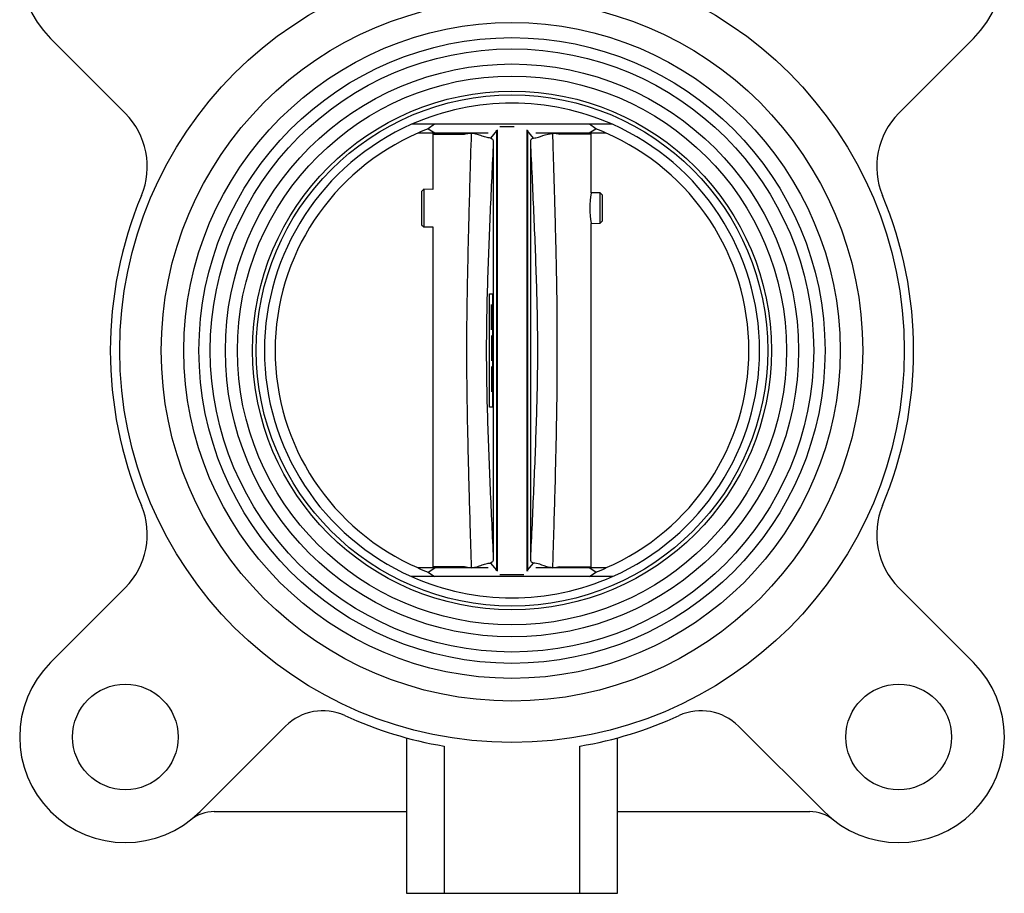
# Model space of a CAD drawing. Header units: millimetres. Extents: x 358 to 1311, y -31 to 892.
# Tile 11 of 30: x 884 to 1014, y 278 to 394. Entities that reach past the tile are written whole.
import ezdxf

# ---------------------------------------------------------------- set-up
doc = ezdxf.new("R2010")
doc.units = ezdxf.units.MM

msp = doc.modelspace()

# ---------------------------------------------------------------- linework, layer by layer
at = {"color": 7, "linetype": 'Continuous', "lineweight": 25}
for p, q in [((887.79, 391.53), (897.67, 381.65)), ((1000.23, 381.65), (1010.12, 391.53)), ((962.27, 380.17), (935.64, 380.17)), ((938.69, 380.17), (937.82, 379.57)), ((960.08, 379.57), (959.21, 380.17)), ((936.47, 379.02), (938.7, 379.02)), ((937.82, 379.57), (938.7, 379.02)), ((938.46, 379.02), (938.45, 378.87)), ((938.45, 378.87), (938.45, 371.53)), ((938.7, 379.02), (945.81, 379.02)), ((943.59, 378.97), (942.65, 378.87)), ((946.88, 379.32), (946.09, 378.35)), ((946.84, 379.42), (946.88, 379.32)), ((946.99, 379.43), (946.99, 320.9)), ((950.91, 379.43), (950.91, 320.9)), ((951.02, 379.32), (951.06, 379.42)), ((951.02, 379.32), (951.02, 321.01)), ((951.81, 378.35), (951.02, 379.32)), ((952.09, 379.02), (959.2, 379.02)), ((955.25, 378.87), (954.32, 378.97)), ((959.2, 379.02), (960.08, 379.57)), ((959.2, 379.02), (961.43, 379.02)), ((959.45, 378.87), (959.44, 379.02)), ((959.45, 371.09), (959.45, 378.87)), ((946.47, 377.83), (946.47, 322.5)), ((951.43, 322.5), (951.43, 377.83)), ((937.25, 371.55), (936.95, 371.26)), ((936.95, 371.26), (936.95, 366.85)), ((938.45, 371.53), (937.25, 371.55)), ((937.25, 371.55), (937.25, 366.55)), ((960.65, 371.06), (959.45, 371.09)), ((960.95, 370.75), (960.65, 371.06)), ((960.65, 367.05), (960.65, 371.06)), ((960.95, 369.05), (960.95, 370.75)), ((960.95, 367.35), (960.95, 369.05)), ((936.95, 366.85), (937.25, 366.55)), ((959.45, 367.02), (960.65, 367.05)), ((959.45, 321.47), (959.45, 367.02)), ((960.65, 367.05), (960.95, 367.35)), ((937.25, 366.55), (938.45, 366.58)), ((938.45, 366.58), (938.45, 321.47)), ((945.97, 357.67), (946.36, 357.67)), ((945.97, 342.67), (945.97, 357.67)), ((946.36, 357.67), (946.36, 342.67)), ((946.25, 356.1), (946.25, 356.29)), ((946.25, 355.82), (946.25, 356.1)), ((946.25, 355.35), (946.25, 355.82)), ((946.25, 354.88), (946.25, 355.35)), ((946.25, 354.32), (946.25, 354.88)), ((946.25, 353.85), (946.25, 354.32)), ((946.25, 353.38), (946.25, 353.85)), ((946.25, 353.1), (946.25, 353.38)), ((946.25, 352.92), (946.25, 353.1)), ((946.25, 352.17), (946.25, 348.79)), ((946.25, 348.04), (946.25, 347.95)), ((946.25, 347.95), (946.25, 347.85)), ((946.25, 347.85), (946.25, 347.67)), ((946.25, 347.67), (946.25, 347.38)), ((946.25, 347.38), (946.25, 346.92)), ((946.25, 346.92), (946.25, 346.35)), ((946.25, 346.35), (946.25, 345.79)), ((946.25, 345.79), (946.25, 345.32)), ((946.25, 345.32), (946.25, 345.04)), ((946.25, 345.04), (946.25, 344.85)), ((946.25, 344.85), (946.25, 344.76)), ((946.25, 344.76), (946.25, 344.67)), ((946.36, 342.67), (945.97, 342.67)), ((938.7, 321.32), (936.47, 321.32)), ((937.82, 320.77), (938.7, 321.32)), ((938.45, 321.47), (938.46, 321.32)), ((945.81, 321.32), (938.7, 321.32)), ((942.65, 321.47), (943.59, 321.36)), ((946.09, 321.98), (946.88, 321.01)), ((951.02, 321.01), (951.81, 321.98)), ((959.2, 321.32), (952.09, 321.32)), ((954.32, 321.36), (955.25, 321.47)), ((960.08, 320.77), (959.2, 321.32)), ((961.43, 321.32), (959.2, 321.32)), ((959.44, 321.32), (959.45, 321.47)), ((962.27, 320.17), (935.63, 320.17)), ((937.82, 320.77), (938.69, 320.17)), ((946.88, 321.01), (946.84, 320.91)), ((959.21, 320.17), (960.08, 320.77)), ((897.67, 318.69), (887.79, 308.8)), ((1010.12, 308.8), (1000.23, 318.69)), ((907.59, 289), (918.92, 300.33)), ((978.98, 300.33), (990.32, 289)), ((934.95, 298.79), (934.95, 278.17)), ((939.95, 297.68), (939.95, 278.17)), ((957.95, 278.17), (957.95, 297.68)), ((962.95, 278.17), (962.95, 298.79)), ((909.48, 289), (934.95, 289)), ((962.95, 289), (988.43, 289)), ((934.95, 278.17), (939.95, 278.17)), ((939.95, 278.17), (957.95, 278.17)), ((957.95, 278.17), (962.95, 278.17))]:
    msp.add_line(p, q, dxfattribs=at)
at = {"color": 8, "linetype": 'Continuous', "lineweight": 25}
for p, q in [((938.45, 378.87), (942.65, 378.87)), ((942.65, 378.87), (943.27, 379.02)), ((954.62, 379.02), (955.25, 378.87)), ((959.45, 378.87), (955.25, 378.87)), ((942.65, 321.47), (938.45, 321.47)), ((943.28, 321.32), (942.65, 321.47)), ((955.25, 321.47), (954.63, 321.32)), ((955.25, 321.47), (959.45, 321.47))]:
    msp.add_line(p, q, dxfattribs=at)
at = {"color": 7, "linetype": 'Continuous', "lineweight": 25, "flags": 128}
msp.add_lwpolyline([(946.88, 379.32), (946.88, 377.89), (946.88, 376.13), (946.88, 374.07), (946.88, 371.73), (946.88, 369.14), (946.88, 366.33), (946.88, 363.33), (946.88, 360.17), (946.88, 356.9), (946.88, 353.55), (946.88, 350.17), (946.88, 346.78), (946.88, 343.43), (946.88, 340.16), (946.88, 337), (946.88, 334), (946.88, 331.19), (946.88, 328.6), (946.88, 326.26), (946.88, 324.2), (946.88, 322.45), (946.88, 321.01)], dxfattribs=at)
at = {"color": 7, "linetype": 'Continuous', "lineweight": 25}
for centre, radius in [((948.95, 350.17), 52), ((948.95, 350.17), 46.5), ((948.95, 350.17), 43.5), ((948.95, 350.17), 41.5), ((948.95, 350.17), 40), ((948.95, 350.17), 38), ((948.95, 350.17), 36.4), ((948.95, 350.17), 34.4), ((948.95, 350.17), 33.9), ((897.69, 298.9), 7), ((1000.22, 298.9), 7)]:
    msp.add_circle(centre, radius, dxfattribs=at)
for centre, radius, start, end in [((897.69, 401.43), 14, 45, 225), ((1000.22, 401.43), 14, 315, 135), ((948.95, 350.17), 32.82, 66.0629, 113.9331), ((890.6, 374.57), 10, 337.2994, 45), ((1007.3, 374.57), 10, 135, 202.7006), ((948.95, 350.17), 32.82, 113.9331, 246.0629), ((948.95, 350.17), 32.82, 293.9331, 66.0629), ((948.95, 350.17), 31.4, 113.2502, 246.7498), ((948.95, 350.17), 31.43, 110.7295, 113.3971), ((948.95, 350.17), 31.43, 66.6029, 69.2705), ((948.95, 350.17), 31.4, 293.2502, 66.7498), ((948.95, 350.17), 53.25, 157.2994, 202.7006), ((969.85, 369.05), 10.59, 169.1157, 190.8843), ((948.95, 350.17), 53.25, 337.2994, 22.7006), ((890.6, 325.76), 10, 315, 22.7006), ((1007.3, 325.76), 10, 157.2994, 225), ((948.95, 350.17), 31.43, 246.6029, 249.2705), ((948.95, 350.17), 31.43, 290.7295, 293.3971), ((948.95, 350.17), 32.82, 246.0629, 293.9331), ((897.69, 298.9), 14, 135, 315), ((1000.22, 298.9), 14, 225, 45), ((923.87, 295.38), 7, 65.3985, 135), ((948.95, 350.17), 53.25, 245.3985, 260.2695), ((948.95, 350.17), 53.25, 279.7305, 294.6015), ((974.03, 295.38), 7, 45, 114.6015), ((909.48, 284), 5, 90, 128.3547), ((988.43, 284), 5, 51.6453, 90)]:
    msp.add_arc(centre, radius, start, end, dxfattribs=at)
for points, knots in [([(947.36, 379.87), (947.48, 379.87), (947.69, 379.87), (948.16, 379.87), (948.57, 379.87), (948.89, 379.87), (949.13, 379.87), (949.24, 379.87), (949.25, 379.87)], [0, 0, 0, 0, 0.314709, 0.595063, 0.728674, 0.854529, 0.981689, 1, 1, 1, 1]), ([(943.59, 321.36), (943.53, 323.22), (943.43, 326.64), (943.29, 331.35), (943.18, 335.72), (943.08, 339.95), (943, 344.41), (942.96, 348.8), (942.97, 353.39), (943.04, 358.17), (943.14, 362.96), (943.26, 367.83), (943.41, 373.09), (943.52, 376.89), (943.59, 378.97)], [0, 0, 0, 0, 0.096732, 0.178425, 0.24508, 0.32412, 0.399114, 0.477297, 0.552509, 0.638146, 0.72611, 0.802103, 0.89152, 1, 1, 1, 1]), ([(946.09, 378.35), (945.9, 378.37), (945.56, 378.41), (944.86, 378.63), (944.23, 378.9), (943.78, 378.95), (943.59, 378.97)], [0, 0, 0, 0, 0.334372, 0.604743, 0.825093, 1, 1, 1, 1]), ([(951.81, 378.35), (952.01, 378.37), (952.48, 378.41), (953.39, 378.85), (954.12, 378.94), (954.32, 378.97)], [0, 0, 0, 0, 0.347742, 0.82241, 1, 1, 1, 1]), ([(954.32, 378.97), (954.33, 378.67), (954.35, 377.79), (954.4, 376.24), (954.45, 374.46), (954.5, 372.83), (954.55, 371.32), (954.59, 369.82), (954.65, 367.88), (954.7, 365.65), (954.77, 363.06), (954.85, 359.11), (954.92, 353.78), (954.92, 347.09), (954.84, 340.3), (954.72, 335.19), (954.63, 331.73), (954.58, 330.06), (954.53, 328.4), (954.48, 326.61), (954.42, 324.63), (954.36, 322.82), (954.33, 321.72), (954.32, 321.36)], [0, 0, 0, 0, 0.0156412, 0.0455159, 0.0810103, 0.1081232, 0.1306831, 0.1594132, 0.1864798, 0.2317816, 0.2753621, 0.3215299, 0.4375101, 0.5529956, 0.6695312, 0.7908463, 0.8193486, 0.8498483, 0.8778999, 0.9055554, 0.9430274, 0.9812263, 1, 1, 1, 1]), ([(946.47, 377.83), (946.33, 374.73), (946.04, 368.55), (945.67, 359.34), (945.48, 350.17), (945.67, 340.99), (946.04, 331.78), (946.33, 325.6), (946.47, 322.5)], [0, 0, 0, 0, 0.1682243, 0.3349622, 0.5, 0.6650369, 0.8317748, 1, 1, 1, 1]), ([(946.09, 378.35), (946.2, 378.32), (946.43, 378.27), (946.46, 377.97), (946.47, 377.83)], [0, 0, 0, 0, 0.502376, 1, 1, 1, 1]), ([(951.43, 377.83), (951.45, 378), (951.48, 378.29), (951.71, 378.33), (951.81, 378.35)], [0, 0, 0, 0, 0.577442, 1, 1, 1, 1]), ([(951.43, 322.5), (951.58, 325.6), (951.86, 331.78), (952.24, 340.99), (952.43, 350.17), (952.24, 359.34), (951.86, 368.55), (951.58, 374.73), (951.43, 377.83)], [0, 0, 0, 0, 0.168224, 0.334962, 0.5, 0.665037, 0.831775, 1, 1, 1, 1]), ([(946.47, 322.5), (946.46, 322.36), (946.43, 322.06), (946.2, 322.01), (946.09, 321.98)], [0, 0, 0, 0, 0.497983, 1, 1, 1, 1]), ([(951.81, 321.98), (951.68, 322.02), (951.46, 322.08), (951.44, 322.38), (951.43, 322.5)], [0, 0, 0, 0, 0.575986, 1, 1, 1, 1]), ([(943.59, 321.36), (943.78, 321.38), (944.23, 321.43), (944.86, 321.7), (945.56, 321.92), (945.9, 321.96), (946.09, 321.98)], [0, 0, 0, 0, 0.174922, 0.395269, 0.66564, 1, 1, 1, 1]), ([(954.32, 321.36), (954.19, 321.37), (953.54, 321.41), (952.58, 321.9), (952.06, 321.96), (951.81, 321.98)], [0, 0, 0, 0, 0.11224, 0.57702, 1, 1, 1, 1]), ([(947.36, 320.47), (947.48, 320.47), (947.7, 320.47), (948.12, 320.47), (948.55, 320.47), (948.99, 320.47), (949.43, 320.47), (949.81, 320.47), (950.13, 320.47), (950.37, 320.47), (950.49, 320.47), (950.54, 320.47)], [0, 0, 0, 0, 0.165842, 0.289898, 0.414926, 0.508651, 0.602423, 0.725454, 0.823527, 0.924113, 1, 1, 1, 1]), ([(951.04, 320.9), (951.03, 320.92), (951.02, 320.95), (951.02, 320.99), (951.02, 321.01)], [0, 0, 0, 0, 0.444038, 1, 1, 1, 1])]:
    msp.add_open_spline(points, degree=3, knots=knots, dxfattribs=at)

doc.saveas('drawing.dxf')
